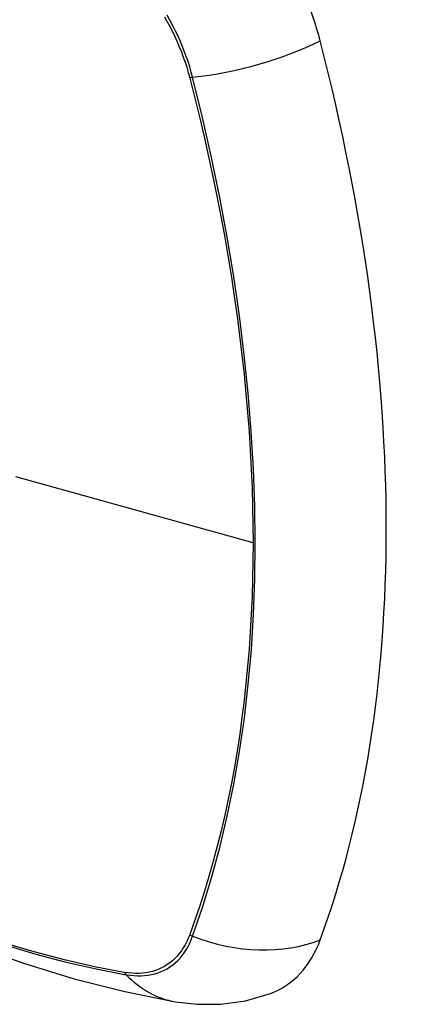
# Model space of a CAD drawing. Header units: inches. Extents: x 327.4 to 387.5, y 121.2 to 187.
# Tile 4 of 73: x 377.263 to 377.566, y 136.196 to 136.963. Entities that reach past the tile are written whole.
import ezdxf

# ---------------------------------------------------------------- set-up
doc = ezdxf.new("R2010")
doc.units = ezdxf.units.IN
doc.header["$MEASUREMENT"] = 0
doc.layers.add('Visible Edges(ANSI)', color=7, linetype='Continuous', lineweight=25)
doc.layers.add('Visible Tangent Edges(ANSI)', color=7, linetype='Continuous', lineweight=25)

msp = doc.modelspace()

# ---------------------------------------------------------------- linework, layer by layer
at = {"layer": 'Visible Edges(ANSI)', "flags": 128}
for points in [[(376.77013, 136.5486), (376.80594, 136.51445), (376.84231, 136.48168), (376.87919, 136.45036), (376.91653, 136.42055), (376.9543, 136.39229), (376.99243, 136.36563), (377.03089, 136.34062), (377.06962, 136.31732), (377.10859, 136.29576), (377.14776, 136.27601), (377.18707, 136.2581), (377.22648, 136.24209), (377.26596, 136.22803), (377.30545, 136.21596), (377.34492, 136.20595), (377.3843, 136.19804)], [(377.3843, 136.19804), (377.40133, 136.19609), (377.41963, 136.19621), (377.43885, 136.1989), (377.45834, 136.20452)]]:
    msp.add_lwpolyline(points, dxfattribs=at)
at = {"layer": 'Visible Edges(ANSI)'}
for centre, major_axis, start_param, end_param in [((377.37893, 136.96683), (0.08858, -0.15343), 1.121659, 2.019933), ((376.62996, 137.09696), (-0.64961, 1.12515), 3.59073, 4.263252), ((377.37893, 136.36225), (0.08858, -0.15343), 6.184386, 6.732322)]:
    msp.add_ellipse(centre, major_axis=major_axis, ratio=0.57735, start_param=start_param, end_param=end_param, dxfattribs=at)
at = {"layer": 'Visible Tangent Edges(ANSI)'}
for p, q in [((377.39547, 136.91779), (377.39559, 136.91734)), ((377.44484, 136.55553), (377.26009, 136.60689)), ((377.39559, 136.25053), (377.39547, 136.25021)), ((377.34473, 136.22092), (377.3444, 136.22098))]:
    msp.add_line(p, q, dxfattribs=at)
at = {"layer": 'Visible Tangent Edges(ANSI)', "flags": 128}
for points in [[(377.37583, 136.96504), (377.37797, 136.96123), (377.38003, 136.95739), (377.382, 136.95351), (377.38388, 136.94959), (377.38568, 136.94565), (377.38737, 136.94169), (377.38897, 136.93772), (377.39048, 136.93373), (377.39188, 136.92974), (377.39318, 136.92575), (377.39438, 136.92177), (377.39547, 136.91779)], [(377.39776, 136.91791), (377.39669, 136.92196), (377.3955, 136.92603), (377.3942, 136.93011), (377.39279, 136.93419), (377.39128, 136.93827), (377.38966, 136.94234), (377.38793, 136.94639), (377.38611, 136.95042), (377.38419, 136.95443), (377.38218, 136.9584), (377.38008, 136.96234), (377.37789, 136.96623)], [(377.39776, 136.24906), (377.40548, 136.27145), (377.41256, 136.29451), (377.41899, 136.3182), (377.42476, 136.3425), (377.42986, 136.36739), (377.43429, 136.39284), (377.43804, 136.41881), (377.44111, 136.44528), (377.44349, 136.47221), (377.44519, 136.49957), (377.4462, 136.52731), (377.44653, 136.55544), (377.44618, 136.58397), (377.44516, 136.6129), (377.44345, 136.64222), (377.44106, 136.67189), (377.43798, 136.70188), (377.43423, 136.73216), (377.42981, 136.76269), (377.42471, 136.79343), (377.41895, 136.82435), (377.41254, 136.85541), (377.40547, 136.88659), (377.39776, 136.91791)], [(377.39559, 136.91734), (377.39955, 136.9017), (377.40335, 136.88609), (377.407, 136.87051), (377.41048, 136.85497), (377.41379, 136.83946), (377.41695, 136.82397), (377.41994, 136.80852), (377.42276, 136.79311), (377.42543, 136.77774), (377.42792, 136.76242), (377.43024, 136.74716), (377.4324, 136.73195), (377.43438, 136.7168), (377.4362, 136.70172), (377.43784, 136.68671), (377.43931, 136.67177), (377.4406, 136.65692), (377.44173, 136.64214), (377.44268, 136.62746), (377.44346, 136.61287), (377.44406, 136.59838), (377.44449, 136.58399), (377.44475, 136.56971), (377.44484, 136.55553)], [(377.44484, 136.55553), (377.44475, 136.54146), (377.44449, 136.52749), (377.44406, 136.51362), (377.44346, 136.49985), (377.44269, 136.48617), (377.44174, 136.47259), (377.44061, 136.45912), (377.43932, 136.44577), (377.43785, 136.43253), (377.43621, 136.41941), (377.4344, 136.40642), (377.43241, 136.39355), (377.43026, 136.38082), (377.42794, 136.36822), (377.42544, 136.35577), (377.42278, 136.34346), (377.41995, 136.33129), (377.41696, 136.31928), (377.4138, 136.30742), (377.41048, 136.29572), (377.40699, 136.28417), (377.40335, 136.2728), (377.39957, 136.26164), (377.39559, 136.25053)], [(377.3444, 136.22098), (377.32121, 136.22539), (377.29782, 136.23068), (377.27423, 136.23683), (377.25047, 136.24386)], [(377.39547, 136.25021), (377.39437, 136.2475), (377.39318, 136.2449), (377.39188, 136.24241), (377.39047, 136.24004), (377.38897, 136.23779), (377.38737, 136.23567), (377.38567, 136.23367), (377.38388, 136.2318), (377.382, 136.23005), (377.38003, 136.22845), (377.37797, 136.22698), (377.37583, 136.22565), (377.3736, 136.22446), (377.3713, 136.22341), (377.36893, 136.22251), (377.36648, 136.22174), (377.36396, 136.22113), (377.36138, 136.22066), (377.35874, 136.22033), (377.35604, 136.22016), (377.35328, 136.22013), (377.35048, 136.22025), (377.34763, 136.22051), (377.34473, 136.22092)], [(377.34598, 136.21916), (377.34895, 136.21871), (377.35188, 136.21841), (377.35477, 136.21826), (377.3576, 136.21826), (377.36037, 136.21842), (377.36308, 136.21874), (377.36573, 136.2192), (377.36831, 136.21982), (377.37082, 136.22059), (377.37326, 136.22151), (377.37562, 136.22258), (377.37789, 136.2238), (377.38008, 136.22516), (377.38219, 136.22666), (377.3842, 136.22831), (377.38611, 136.2301), (377.38793, 136.23203), (377.38965, 136.23408), (377.39127, 136.23627), (377.39279, 136.23859), (377.3942, 136.24103), (377.3955, 136.24359), (377.39669, 136.24627), (377.39776, 136.24906)], [(377.25163, 136.24235), (377.2755, 136.23525), (377.29919, 136.22902), (377.32269, 136.22365), (377.34598, 136.21916)]]:
    msp.add_lwpolyline(points, dxfattribs=at)
at = {"layer": 'Visible Tangent Edges(ANSI)'}
for centre, major_axis, ratio, start_param, end_param in [((377.0114, 136.75464), (-0.17318, 0.29996), 0.57735, 5.05527, 10.652693), ((377.43065, 136.96651), (-0.11437, -0.02947), 0.354513, 1.189336, 2.097696), ((377.4005, 136.92196), (-0.00954, -0.00241), 0.356312, 0.927458, 1.191165), ((377.4005, 136.25576), (-0.00927, 0.00332), 0.735414, 1.274627, 1.538334), ((377.43065, 136.3295), (-0.11089, 0.04067), 0.735518, 1.543956, 2.452315), ((377.35086, 136.2271), (0.00172, 0.00969), 0.732421, 2.38426, 2.647967), ((377.40451, 136.31441), (-0.02022, -0.11637), 0.735518, 5.786899, 6.283185)]:
    msp.add_ellipse(centre, major_axis=major_axis, ratio=ratio, start_param=start_param, end_param=end_param, dxfattribs=at)
msp.add_ellipse((377.01199, 136.75498), major_axis=(0.17111, -0.29637), ratio=0.57735, dxfattribs=at)

doc.saveas('drawing.dxf')
